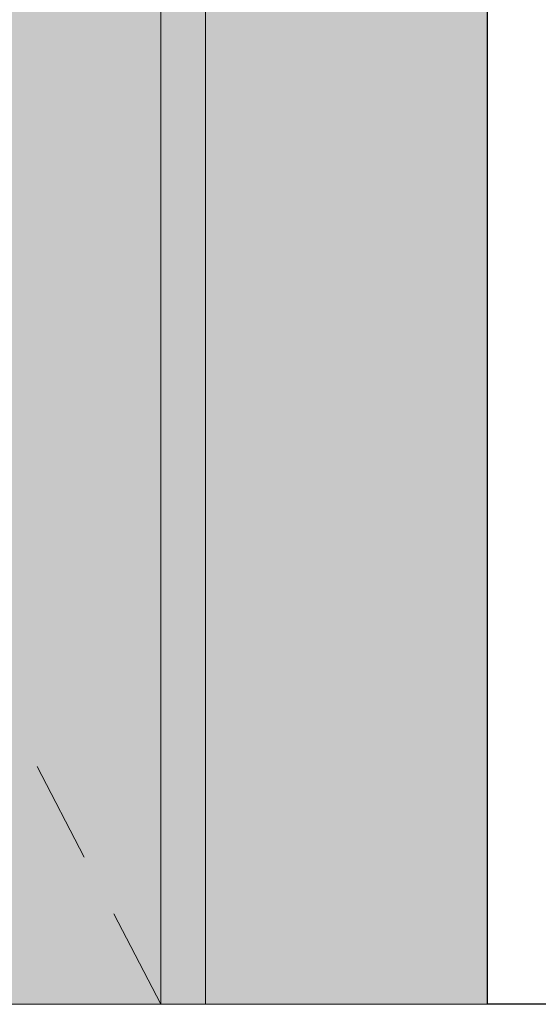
# Model space of a CAD drawing. Header units: millimetres. Extents: x -36476 to 2373, y -53000 to 10500.
# Tile 35 of 68: x -18761 to -18355, y 0 to 771. Entities that reach past the tile are written whole.
import ezdxf

# ---------------------------------------------------------------- set-up
doc = ezdxf.new("R2010")
doc.units = ezdxf.units.MM
doc.header["$MEASUREMENT"] = 0
for name, color, linetype in [('Nouveau__Murs int non porteurs - Cloisons', 7, 'Continuous'), ('Nouveau__Sols - Dalles', 7, 'Continuous'), ('Nouveau_Portes Archicad', 7, 'Continuous')]:
    doc.layers.add(name, color=color, linetype=linetype)

# ---------------------------------------------------------------- blocks, each defined once
blk = doc.blocks.new('Élément de coupe_102')
at = {"layer": 'Nouveau__Murs int non porteurs - Cloisons', "linetype": 'Continuous', "lineweight": 13}
blk.add_hatch(color=7, dxfattribs=at).paths.add_polyline_path([(-20115.54, 2600), (-20115.54, 2100), (-18615.54, 2100), (-18615.54, 0), (-18394.56, 0), (-18394.56, 2600)])
blk = doc.blocks.new('Élément de coupe_107')
at = {"layer": 'Nouveau__Murs int non porteurs - Cloisons', "color": 7, "linetype": 'Continuous', "lineweight": 30}
for p in [(-18394.56, 2600), (-18314.56, 0)]:
    blk.add_line(p, (-18394.56, 0), dxfattribs=at)
blk = doc.blocks.new('Élément de coupe_108')
at = {"layer": 'Nouveau_Portes Archicad', "linetype": 'Continuous', "lineweight": 13}
for points in [[(-18650.54, 2040), (-19180.54, 2040), (-19180.54, 532.05), (-18904.6, 532.05), (-18904.6, 526.36), (-18854.61, 526.36), (-18852.93, 532.62), (-18862.64, 535.22), (-18870.33, 537.33), (-18872.55, 538.6), (-18873.84, 540.82), (-18874.46, 542.12), (-18874.53, 547.89), (-18874, 552.92), (-18872.91, 559.36), (-18871.33, 566.78), (-18869.47, 574.27), (-18840.78, 681.33), (-18838.65, 688.74), (-18836.31, 695.96), (-18834.03, 702.08), (-18831.97, 706.7), (-18829.03, 711.66), (-18827.84, 712.48), (-18825.62, 713.76), (-18823.06, 713.75), (-18815.35, 711.73), (-18797.64, 706.98), (-18791.43, 705.32), (-18789.18, 704.02), (-18787.89, 701.78), (-18787.89, 699.19), (-18789.54, 693.05), (-18795.77, 694.72), (-18803.63, 696.57), (-18804.99, 695.24), (-18806.67, 692.27), (-18808.48, 688.29), (-18810.28, 683.67), (-18811.95, 678.7), (-18811.99, 678.58), (-18791.75, 673.15), (-18831.08, 526.36), (-18790.96, 526.36), (-18785.28, 524.84), (-18781.12, 520.68), (-18779.6, 515), (-18781.12, 509.32), (-18785.28, 505.16), (-18790.96, 503.64), (-18837.17, 503.64), (-18863.38, 405.83), (-18869.25, 391.03), (-18878.77, 377.45), (-18891.16, 366.42), (-18905.76, 358.55), (-18921.78, 354.25), (-18937.8, 353.79), (-19180.54, 379.34), (-19180.54, 22.73), (-18790.96, 22.73), (-18785.28, 21.2), (-18781.12, 17.05), (-18779.6, 11.36), (-18781.12, 5.68), (-18785.28, 1.52), (-18790.96, 0), (-18650.54, 0)], [(-18615.54, 0), (-18615.54, 2040), (-18650.54, 2040), (-18650.54, 0)]]:
    blk.add_hatch(color=7, dxfattribs=at).paths.add_polyline_path(points)
at = {"layer": 'Nouveau_Portes Archicad', "color": 7, "linetype": 'Continuous', "lineweight": 13}
for p, q in [((-18650.54, 0), (-18650.54, 2040)), ((-18615.54, 2040), (-18615.54, 0)), ((-18710.48, 115.36), (-18747.37, 186.35)), ((-18650.54, 0), (-18687.43, 70.99))]:
    blk.add_line(p, q, dxfattribs=at)
blk = doc.blocks.new('Élément de coupe_115')
at = {"layer": 'Nouveau__Sols - Dalles', "color": 7, "linetype": 'Continuous', "lineweight": 5}
blk.add_line((-18394.56, 0), (-26957.56, 0), dxfattribs=at)

msp = doc.modelspace()

# ---------------------------------------------------------------- block references
at = {"layer": 'Nouveau__Murs int non porteurs - Cloisons', "lineweight": 0}
for name in ['Élément de coupe_102', 'Élément de coupe_107']:
    msp.add_blockref(name, (0, 0), dxfattribs=at)
at = {"layer": 'Nouveau__Sols - Dalles', "lineweight": 0}
msp.add_blockref('Élément de coupe_115', (0, 0), dxfattribs=at)
at = {"layer": 'Nouveau_Portes Archicad', "lineweight": 0}
msp.add_blockref('Élément de coupe_108', (0, 0), dxfattribs=at)

doc.saveas('drawing.dxf')
